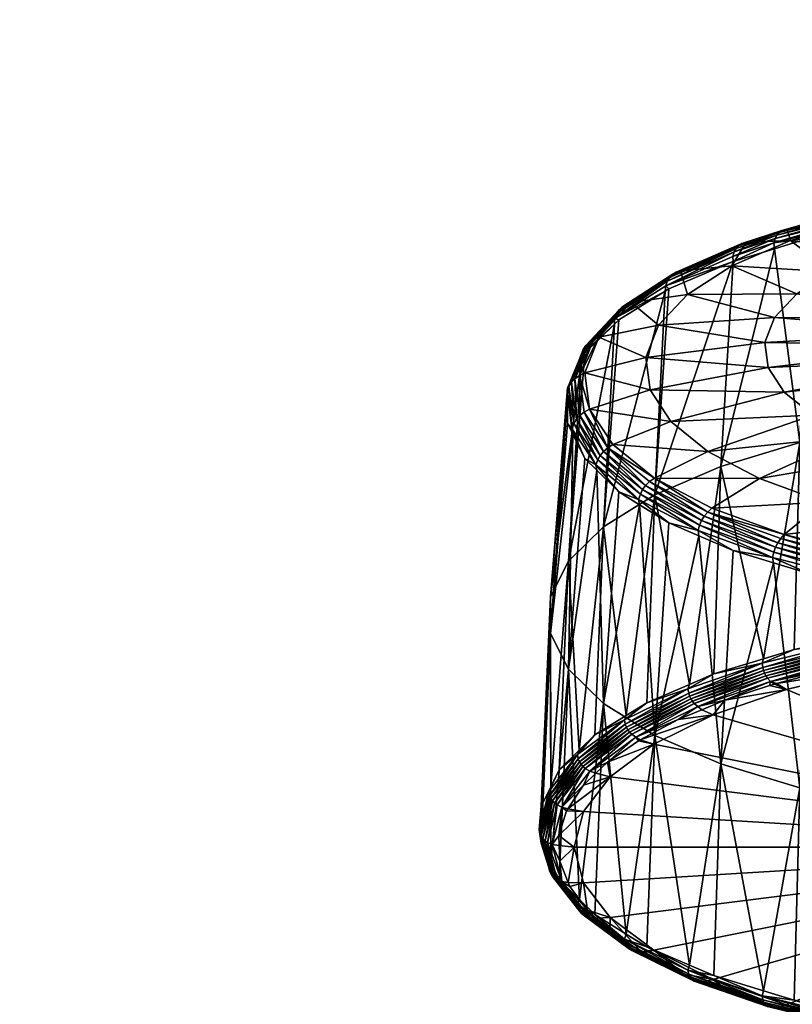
# Model space of a CAD drawing. Extents: x -0.145 to 0.145, y -0.533 to 0.013.
# Tile 94 of 256: x -0.096 to -0.053, y -0.167 to -0.112. Entities that reach past the tile are written whole.
import ezdxf

# ---------------------------------------------------------------- set-up
doc = ezdxf.new("R2010")
doc.units = 0
doc.layers.add('mesh', color=7, linetype='CONTINUOUS')

msp = doc.modelspace()

# ---------------------------------------------------------------- meshes
at = {"layer": 'mesh'}
mesh = msp.add_polyface(dxfattribs=at)
corners = [(-0.049635, -0.111005, 0.560016), (-0.049433, -0.110166, 0.560443), (-0.050974, -0.113923, 0.572877), (-0.05026, -0.114031, 0.558633), (-0.05021, -0.113393, 0.558802), (-0.051103, -0.118775, 0.572877), (-0.050414, -0.116028, 0.558106), (-0.050455, -0.116558, 0.557966), (-0.049679, -0.111143, 0.585831), (-0.050159, -0.11308, 0.586836), (-0.04962, -0.109263, 0.572877), (-0.049448, -0.110209, 0.585345), (-0.050248, -0.114033, 0.58711), (-0.050322, -0.118904, 0.587985), (-0.049765, -0.121858, 0.587718), (0.0001, -0.106351, 0.027102), (-0.095947, -0.105276, 0.027372), (-0.095947, -0.105827, 0.028642), (0.0001, -0.10785, 0.035616), (-0.095948, -0.106752, 0.035332), (-0.095948, -0.106668, 0.037082), (0.0001, -0.106132, 0.044733), (-0.095949, -0.105311, 0.043956), (-0.095949, -0.105139, 0.044575), (-0.095949, -0.105716, 0.042501), (0.0001, -0.107414, 0.040263), (-0.095948, -0.106552, 0.039497), (-0.050313, -0.118705, 0.55761), (-0.050294, -0.118712, 0.55784), (-0.050416, -0.115984, 0.557895), (-0.050251, -0.118695, 0.557444), (-0.050169, -0.113339, 0.558639), (-0.050225, -0.119639, 0.557786), (-0.050351, -0.115954, 0.557728), (-0.050292, -0.118899, 0.588152), (-0.050451, -0.116188, 0.587729), (-0.05042, -0.116158, 0.587897), (-0.050195, -0.113505, 0.587182), (-0.05023, -0.118891, 0.588318), (-0.050356, -0.11613, 0.588064), (-0.050259, -0.116104, 0.588222), (-0.050124, -0.113457, 0.587345), (-0.050254, -0.115927, 0.557571), (-0.05005, -0.113268, 0.558397), (-0.095947, -0.106362, 0.03156), (-0.095948, -0.106814, 0.034027)]
mesh.append_faces([[corners[k] for k in face] for face in [(0, 1, 2, 2), (2, 3, 4, 4), (5, 3, 2, 2), (5, 6, 3, 3), (7, 6, 5, 5), (2, 8, 9, 9), (10, 11, 2, 2), (9, 12, 2, 2), (13, 14, 5, 5), (15, 16, 17, 17), (18, 19, 20, 20), (21, 22, 23, 23), (21, 24, 22, 22), (25, 26, 24, 24), (27, 7, 28, 28), (29, 7, 27, 27), (29, 6, 7, 7), (3, 6, 29, 29), (29, 27, 30, 30), (31, 3, 29, 29), (28, 32, 27, 27), (33, 29, 30, 30), (31, 29, 33, 33), (34, 35, 36, 36), (12, 36, 35, 35), (12, 37, 36, 36), (34, 13, 35, 35), (34, 36, 38, 38), (38, 39, 40, 40), (36, 39, 38, 38), (36, 41, 39, 39), (37, 41, 36, 36), (42, 33, 30, 30), (43, 31, 33, 33), (5, 28, 7, 7), (5, 32, 28, 28), (5, 35, 13, 13), (2, 35, 5, 5), (2, 12, 35, 35), (44, 15, 17, 17), (45, 18, 44, 44)]])
mesh = msp.add_polyface(dxfattribs=at)
corners = [(-0.050225, -0.119639, 0.557786), (-0.049818, -0.121391, 0.558028), (-0.049841, -0.12143, 0.557791), (-0.050313, -0.118705, 0.55761), (-0.0498, -0.121599, 0.587933), (-0.049765, -0.121858, 0.587718), (-0.050322, -0.118904, 0.587985), (-0.051103, -0.118775, 0.572877), (-0.049493, -0.122786, 0.558222), (-0.049999, -0.123502, 0.572877), (-0.052101, -0.124512, 0.747221), (-0.052662, -0.135852, 0.74223), (-0.049231, -0.123901, 0.745563), (-0.05365, -0.124089, 0.749718), (-0.053367, -0.124058, 0.750076), (-0.055876, -0.124824, 0.75171), (-0.051257, -0.12342, 0.748346), (-0.048911, -0.122905, 0.746508), (-0.048691, -0.122889, 0.746908), (-0.049262, -0.123577, 0.74563), (-0.054101, -0.124786, 0.748907), (-0.054059, -0.125109, 0.748838), (-0.056362, -0.12581, 0.750739), (-0.053814, -0.124202, 0.749474), (-0.049039, -0.123009, 0.74624), (-0.049135, -0.123151, 0.746015), (-0.054032, -0.124541, 0.749082), (-0.049208, -0.123336, 0.745815), (-0.053938, -0.124351, 0.749268), (-0.056298, -0.125289, 0.751109), (-0.056194, -0.125095, 0.751287), (-0.056374, -0.125536, 0.750941), (-0.053183, -0.124644, 0.754469), (-0.050912, -0.126382, 0.762046), (-0.056428, -0.126052, 0.758286), (-0.048406, -0.125294, 0.759097), (-0.049264, -0.123459, 0.751256), (-0.055634, -0.124744, 0.751934), (-0.052817, -0.127607, 0.765366), (-0.054059, -0.12893, 0.768953), (-0.058894, -0.127638, 0.762586), (-0.050251, -0.118695, 0.557444), (-0.049777, -0.121439, 0.557627), (-0.049682, -0.121439, 0.557472), (-0.049734, -0.121608, 0.588099), (-0.050292, -0.118899, 0.588152), (-0.05023, -0.118891, 0.588318), (-0.050099, -0.118675, 0.557213)]
mesh.append_faces([[corners[k] for k in face] for face in [(0, 1, 2, 2), (3, 0, 2, 2), (4, 5, 6, 6), (7, 1, 0, 0), (8, 1, 7, 7), (7, 9, 8, 8), (7, 5, 9, 9), (10, 11, 12, 12), (13, 14, 15, 15), (13, 16, 14, 14), (17, 16, 13, 13), (17, 18, 16, 16), (19, 20, 10, 10), (10, 12, 19, 19), (20, 21, 10, 10), (20, 22, 21, 21), (23, 17, 13, 13), (24, 17, 23, 23), (25, 26, 27, 27), (28, 26, 25, 25), (28, 29, 26, 26), (24, 28, 25, 25), (23, 28, 24, 24), (23, 30, 28, 28), (27, 20, 19, 19), (26, 20, 27, 27), (26, 31, 20, 20), (32, 33, 34, 34), (32, 35, 33, 33), (36, 35, 32, 32), (36, 14, 16, 16), (32, 14, 36, 36), (32, 37, 14, 14), (34, 37, 32, 32), (38, 34, 33, 33), (39, 40, 38, 38), (41, 2, 42, 42), (41, 42, 43, 43), (44, 4, 45, 45), (45, 46, 44, 44), (47, 41, 43, 43)]])
mesh = msp.add_polyface(dxfattribs=at)
corners = [(-0.04624, -0.128585, 0.560276), (-0.047473, -0.126432, 0.558846), (-0.047607, -0.126448, 0.55896), (-0.046114, -0.128572, 0.560166), (-0.04733, -0.1264, 0.558752), (-0.045981, -0.128542, 0.560071), (-0.045844, -0.128498, 0.559994), (-0.046636, -0.126843, 0.55904), (-0.047182, -0.126355, 0.558681), (-0.046266, -0.128695, 0.585276), (-0.047747, -0.126573, 0.586436), (-0.047643, -0.12659, 0.586582), (-0.047733, -0.127794, 0.572877), (-0.046173, -0.129046, 0.561222), (-0.04657, -0.128425, 0.560849), (-0.047206, -0.127429, 0.560251), (-0.04652, -0.128594, 0.584879), (-0.046085, -0.129155, 0.584464), (-0.047207, -0.127434, 0.585502), (-0.044203, -0.131086, 0.582439), (-0.045009, -0.135243, 0.737841), (-0.045105, -0.134543, 0.738189), (-0.047692, -0.134793, 0.739359), (-0.045102, -0.134386, 0.738258), (-0.049231, -0.123901, 0.745563), (-0.052662, -0.135852, 0.74223), (-0.04406, -0.129741, 0.773403), (-0.043965, -0.130477, 0.775398), (-0.054598, -0.130308, 0.77269), (-0.043774, -0.129011, 0.771425), (-0.054059, -0.12893, 0.768953), (-0.052817, -0.127607, 0.765366), (-0.050912, -0.126382, 0.762046), (-0.043117, -0.128311, 0.769526), (-0.043491, -0.131195, 0.777345), (-0.042655, -0.131873, 0.779181), (-0.053524, -0.133054, 0.780133), (-0.051944, -0.134333, 0.783601), (-0.041482, -0.132487, 0.780847), (-0.04973, -0.135494, 0.786748), (-0.054418, -0.131698, 0.776457), (-0.046575, -0.128504, 0.560731), (-0.047905, -0.1264, 0.55938), (-0.0465, -0.128546, 0.560596), (-0.046407, -0.128574, 0.560462), (-0.047826, -0.126431, 0.559232), (-0.047726, -0.126448, 0.55909), (-0.046027, -0.128686, 0.585506), (-0.047381, -0.126574, 0.586835), (-0.047233, -0.126541, 0.586933), (-0.04752, -0.126591, 0.586717), (-0.04615, -0.128696, 0.585395), (-0.04708, -0.126494, 0.587007), (-0.045847, -0.128645, 0.585633), (-0.046633, -0.126854, 0.586744), (-0.046401, -0.128667, 0.585099), (-0.047829, -0.12654, 0.586283)]
mesh.append_faces([[corners[k] for k in face] for face in [(0, 1, 2, 2), (3, 1, 0, 0), (3, 4, 1, 1), (5, 4, 3, 3), (6, 7, 8, 8), (9, 10, 11, 11), (12, 13, 14, 14), (14, 15, 12, 12), (12, 16, 17, 17), (12, 18, 16, 16), (17, 19, 12, 12), (20, 21, 22, 22), (21, 23, 22, 22), (24, 25, 22, 22), (26, 27, 28, 28), (29, 26, 30, 30), (31, 32, 33, 33), (30, 31, 29, 29), (34, 35, 36, 36), (37, 38, 39, 39), (35, 38, 37, 37), (27, 34, 40, 40), (41, 15, 14, 14), (41, 42, 15, 15), (41, 43, 42, 42), (44, 45, 43, 43), (44, 46, 45, 45), (44, 2, 46, 46), (0, 2, 44, 44), (47, 48, 49, 49), (47, 50, 48, 48), (51, 50, 47, 47), (52, 53, 49, 49), (54, 53, 52, 52), (51, 11, 50, 50), (9, 11, 51, 51), (55, 10, 9, 9), (55, 56, 10, 10), (55, 18, 56, 56), (16, 18, 55, 55), (55, 17, 16, 16)]])
mesh = msp.add_polyface(dxfattribs=at)
corners = [(-0.057043, -0.137186, 0.745847), (-0.054059, -0.125109, 0.748838), (-0.056362, -0.12581, 0.750739), (-0.053367, -0.124058, 0.750076), (-0.055634, -0.124744, 0.751934), (-0.055876, -0.124824, 0.75171), (-0.056374, -0.125536, 0.750941), (-0.054101, -0.124786, 0.748907), (-0.060103, -0.127159, 0.75534), (-0.059928, -0.127339, 0.754883), (-0.060124, -0.12746, 0.755212), (-0.062935, -0.128984, 0.760286), (-0.062696, -0.129054, 0.759532), (-0.062533, -0.128345, 0.760704), (-0.059528, -0.126414, 0.756019), (-0.062302, -0.1282, 0.760862), (-0.059738, -0.126545, 0.755823), (-0.056058, -0.124943, 0.751481), (-0.05365, -0.124089, 0.749718), (-0.053814, -0.124202, 0.749474), (-0.056194, -0.125095, 0.751287), (-0.056298, -0.125289, 0.751109), (-0.053938, -0.124351, 0.749268), (-0.060015, -0.126906, 0.755495), (-0.059895, -0.126706, 0.755654), (-0.062838, -0.128725, 0.760425), (-0.062705, -0.128517, 0.760562), (-0.064538, -0.130479, 0.76588), (-0.054032, -0.124541, 0.749082), (-0.058894, -0.127638, 0.762586), (-0.056428, -0.126052, 0.758286), (-0.052817, -0.127607, 0.765366), (-0.060502, -0.129351, 0.76723), (-0.054059, -0.12893, 0.768953), (-0.062013, -0.128088, 0.761), (-0.059276, -0.126327, 0.756228), (-0.063814, -0.130016, 0.766226)]
mesh.append_faces([[corners[k] for k in face] for face in [(0, 1, 2, 2), (3, 4, 5, 5), (6, 2, 7, 7), (6, 8, 2, 2), (8, 9, 2, 2), (8, 10, 9, 9), (11, 10, 8, 8), (11, 12, 10, 10), (13, 14, 15, 15), (16, 14, 13, 13), (16, 5, 14, 14), (17, 5, 16, 16), (17, 18, 5, 5), (19, 18, 17, 17), (20, 21, 22, 22), (20, 23, 21, 21), (24, 23, 20, 20), (24, 25, 23, 23), (26, 25, 24, 24), (17, 20, 19, 19), (17, 24, 20, 20), (16, 24, 17, 17), (16, 26, 24, 24), (13, 26, 16, 16), (13, 27, 26, 26), (21, 6, 28, 28), (21, 8, 6, 6), (23, 8, 21, 21), (23, 11, 8, 8), (25, 11, 23, 23), (29, 30, 31, 31), (32, 29, 33, 33), (32, 34, 29, 29), (14, 35, 15, 15), (5, 35, 14, 14), (5, 4, 35, 35), (15, 34, 36, 36), (35, 34, 15, 15), (30, 35, 4, 4), (29, 35, 30, 30), (34, 35, 29, 29)]])
mesh = msp.add_polyface(dxfattribs=at)
corners = [(-0.063555, -0.140521, 0.754888), (-0.062696, -0.129054, 0.759532), (-0.062936, -0.129289, 0.760169), (-0.060124, -0.12746, 0.755212), (-0.060709, -0.138758, 0.750107), (-0.059928, -0.127339, 0.754883), (-0.056362, -0.12581, 0.750739), (-0.057043, -0.137186, 0.745847), (-0.052662, -0.135852, 0.74223), (-0.054059, -0.125109, 0.748838), (-0.052101, -0.124512, 0.747221), (-0.062935, -0.128984, 0.760286), (-0.064781, -0.13096, 0.765644), (-0.064587, -0.130906, 0.764553), (-0.063554, -0.136352, 0.782408), (-0.064622, -0.13417, 0.777044), (-0.063316, -0.136146, 0.782401), (-0.064355, -0.130296, 0.765992), (-0.062302, -0.1282, 0.760862), (-0.06411, -0.130136, 0.76611), (-0.062533, -0.128345, 0.760704), (-0.062705, -0.128517, 0.760562), (-0.064679, -0.130696, 0.765767), (-0.062838, -0.128725, 0.760425), (-0.064538, -0.130479, 0.76588), (-0.054059, -0.12893, 0.768953), (-0.054598, -0.130308, 0.77269), (-0.060502, -0.129351, 0.76723), (-0.04406, -0.129741, 0.773403), (-0.042655, -0.131873, 0.779181), (-0.051944, -0.134333, 0.783601), (-0.053524, -0.133054, 0.780133), (-0.059809, -0.134692, 0.781706), (-0.057764, -0.136348, 0.786196), (-0.060968, -0.132936, 0.776946), (-0.061201, -0.131136, 0.772068), (-0.064589, -0.131994, 0.771589), (-0.054418, -0.131698, 0.776457), (-0.043491, -0.131195, 0.777345), (-0.063035, -0.135965, 0.782354), (-0.04973, -0.135494, 0.786748), (-0.043965, -0.130477, 0.775398), (-0.063814, -0.130016, 0.766226), (-0.064323, -0.134012, 0.777059), (-0.062013, -0.128088, 0.761)]
mesh.append_faces([[corners[k] for k in face] for face in [(0, 1, 2, 2), (0, 3, 1, 1), (4, 5, 3, 3), (4, 6, 5, 5), (7, 6, 4, 4), (8, 9, 7, 7), (10, 9, 8, 8), (11, 2, 1, 1), (12, 2, 11, 11), (12, 13, 2, 2), (14, 15, 16, 16), (17, 18, 19, 19), (20, 18, 17, 17), (21, 22, 23, 23), (24, 22, 21, 21), (17, 24, 20, 20), (23, 12, 11, 11), (22, 12, 23, 23), (25, 26, 27, 27), (25, 28, 26, 26), (29, 30, 31, 31), (32, 30, 33, 33), (32, 31, 30, 30), (34, 31, 32, 32), (35, 34, 36, 36), (37, 34, 35, 35), (37, 31, 34, 34), (38, 31, 37, 37), (33, 39, 32, 32), (30, 40, 33, 33), (26, 35, 27, 27), (26, 37, 35, 35), (41, 37, 26, 26), (18, 42, 19, 19), (43, 39, 16, 16), (42, 44, 27, 27), (35, 36, 42, 42), (34, 43, 36, 36), (32, 43, 34, 34), (32, 39, 43, 43), (27, 35, 42, 42)]])
mesh = msp.add_polyface(dxfattribs=at)
corners = [(-0.063555, -0.150332, 0.781482), (-0.062696, -0.138595, 0.785397), (-0.06155, -0.139306, 0.787322), (-0.06392, -0.137396, 0.782147), (-0.065262, -0.135382, 0.776686), (-0.066486, -0.146436, 0.770923), (-0.065546, -0.134807, 0.775127), (-0.064587, -0.136743, 0.780376), (-0.0655, -0.148427, 0.776319), (-0.0655, -0.142426, 0.76005), (-0.064766, -0.131267, 0.765531), (-0.066486, -0.144416, 0.765447), (-0.063555, -0.140521, 0.754888), (-0.062936, -0.129289, 0.760169), (-0.060709, -0.138758, 0.750107), (-0.060124, -0.12746, 0.755212), (-0.065546, -0.133317, 0.771088), (-0.058786, -0.14927, 0.742802), (-0.057043, -0.137186, 0.745847), (-0.06397, -0.137096, 0.782278), (-0.061602, -0.139009, 0.787463), (-0.059928, -0.140311, 0.790047), (-0.058302, -0.140735, 0.792142), (-0.058254, -0.141028, 0.791992), (-0.056362, -0.141839, 0.79419), (-0.057961, -0.139943, 0.792143), (-0.060996, -0.13802, 0.78748), (-0.057765, -0.13971, 0.792062), (-0.061217, -0.138239, 0.787526), (-0.063316, -0.136146, 0.782401), (-0.063554, -0.136352, 0.782408), (-0.063733, -0.136569, 0.78239), (-0.061509, -0.138719, 0.787517), (-0.06387, -0.136812, 0.782348), (-0.061382, -0.138468, 0.787537), (-0.05822, -0.14044, 0.792181), (-0.058108, -0.140181, 0.792181), (-0.060729, -0.137826, 0.787398), (-0.063035, -0.135965, 0.782354), (-0.057548, -0.139494, 0.791919), (-0.057764, -0.136348, 0.786196), (-0.054897, -0.137851, 0.790271)]
mesh.append_faces([[corners[k] for k in face] for face in [(0, 1, 2, 2), (0, 3, 1, 1), (4, 5, 6, 6), (7, 8, 4, 4), (9, 10, 11, 11), (12, 13, 9, 9), (14, 15, 12, 12), (16, 5, 11, 11), (16, 6, 5, 5), (17, 18, 14, 14), (19, 20, 1, 1), (19, 3, 7, 7), (1, 3, 19, 19), (20, 2, 1, 1), (20, 21, 2, 2), (22, 21, 20, 20), (22, 23, 21, 21), (24, 23, 22, 22), (25, 26, 27, 27), (28, 26, 25, 25), (28, 29, 26, 26), (30, 29, 28, 28), (31, 32, 33, 33), (34, 32, 31, 31), (34, 35, 32, 32), (36, 35, 34, 34), (30, 34, 31, 31), (28, 34, 30, 30), (28, 36, 34, 34), (25, 36, 28, 28), (33, 20, 19, 19), (32, 20, 33, 33), (32, 22, 20, 20), (35, 22, 32, 32), (26, 37, 27, 27), (29, 37, 26, 26), (29, 38, 37, 37), (37, 39, 27, 27), (40, 37, 38, 38), (40, 41, 37, 37), (41, 39, 37, 37)]])
mesh = msp.add_polyface(dxfattribs=at)
corners = [(-0.066486, -0.144416, 0.765447), (-0.065546, -0.132842, 0.769802), (-0.065546, -0.133317, 0.771088), (-0.064766, -0.131267, 0.765531), (-0.0655, -0.142426, 0.76005), (-0.064587, -0.130906, 0.764553), (-0.062936, -0.129289, 0.760169), (-0.065578, -0.133011, 0.771203), (-0.065303, -0.135079, 0.776808), (-0.065546, -0.134807, 0.775127), (-0.064781, -0.13096, 0.765644), (-0.065262, -0.135382, 0.776686), (-0.064587, -0.136743, 0.780376), (-0.06397, -0.137096, 0.782278), (-0.06487, -0.13436, 0.77701), (-0.064622, -0.13417, 0.777044), (-0.063554, -0.136352, 0.782408), (-0.064891, -0.132145, 0.771555), (-0.065142, -0.13232, 0.771478), (-0.06411, -0.130136, 0.76611), (-0.064355, -0.130296, 0.765992), (-0.064538, -0.130479, 0.76588), (-0.065473, -0.13274, 0.771308), (-0.064679, -0.130696, 0.765767), (-0.065329, -0.132514, 0.771398), (-0.065199, -0.134801, 0.776895), (-0.065057, -0.134566, 0.776961), (-0.06387, -0.136812, 0.782348), (-0.063733, -0.136569, 0.78239), (-0.063814, -0.130016, 0.766226), (-0.064323, -0.134012, 0.777059), (-0.063316, -0.136146, 0.782401), (-0.064589, -0.131994, 0.771589)]
mesh.append_faces([[corners[k] for k in face] for face in [(0, 1, 2, 2), (0, 3, 1, 1), (4, 5, 3, 3), (4, 6, 5, 5), (7, 8, 9, 9), (10, 3, 5, 5), (10, 1, 3, 3), (7, 1, 10, 10), (7, 2, 1, 1), (9, 2, 7, 7), (8, 11, 9, 9), (8, 12, 11, 11), (13, 12, 8, 8), (14, 15, 16, 16), (14, 17, 15, 15), (18, 17, 14, 14), (18, 19, 17, 17), (20, 19, 18, 18), (21, 22, 23, 23), (24, 22, 21, 21), (24, 25, 22, 22), (26, 25, 24, 24), (26, 27, 25, 25), (28, 27, 26, 26), (20, 24, 21, 21), (18, 24, 20, 20), (18, 26, 24, 24), (14, 26, 18, 18), (14, 28, 26, 26), (16, 28, 14, 14), (23, 7, 10, 10), (22, 7, 23, 23), (22, 8, 7, 7), (25, 8, 22, 22), (25, 13, 8, 8), (27, 13, 25, 25), (19, 29, 17, 17), (15, 30, 31, 31), (17, 30, 15, 15), (17, 32, 30, 30), (29, 32, 17, 17)]])
mesh = msp.add_polyface(dxfattribs=at)
corners = [(-0.05468, -0.14785, 0.738953), (-0.052662, -0.135852, 0.74223), (-0.057043, -0.137186, 0.745847), (-0.049704, -0.146633, 0.735655), (-0.052975, -0.14733, 0.737544), (-0.047692, -0.134793, 0.739359), (-0.047929, -0.146255, 0.73463), (-0.058302, -0.140735, 0.792142), (-0.05417, -0.142229, 0.796192), (-0.056362, -0.141839, 0.79419), (-0.054128, -0.14252, 0.796035), (-0.052101, -0.143137, 0.797708), (-0.049331, -0.143445, 0.799487), (-0.049299, -0.143734, 0.799327), (-0.047268, -0.144167, 0.800501), (-0.049107, -0.142617, 0.799393), (-0.053718, -0.141173, 0.796029), (-0.048978, -0.142364, 0.799256), (-0.053883, -0.141417, 0.796141), (-0.057765, -0.13971, 0.792062), (-0.057961, -0.139943, 0.792143), (-0.058108, -0.140181, 0.792181), (-0.054101, -0.141929, 0.796219), (-0.05822, -0.14044, 0.792181), (-0.054006, -0.141664, 0.796201), (-0.049277, -0.143141, 0.799503), (-0.049203, -0.14287, 0.799471), (-0.043889, -0.144039, 0.801937), (-0.043926, -0.144346, 0.801929), (-0.04973, -0.135494, 0.786748), (-0.046952, -0.1365, 0.789474), (-0.054897, -0.137851, 0.790271), (-0.057764, -0.136348, 0.786196), (-0.0437, -0.137318, 0.79169), (-0.04709, -0.140212, 0.79667), (-0.0513, -0.139153, 0.7938), (-0.057548, -0.139494, 0.791919), (-0.053519, -0.140951, 0.795869), (-0.048829, -0.14213, 0.799065)]
mesh.append_faces([[corners[k] for k in face] for face in [(0, 1, 2, 2), (3, 1, 4, 4), (3, 5, 1, 1), (6, 5, 3, 3), (7, 8, 9, 9), (8, 10, 9, 9), (8, 11, 10, 10), (12, 11, 8, 8), (12, 13, 11, 11), (12, 14, 13, 13), (15, 16, 17, 17), (18, 16, 15, 15), (18, 19, 16, 16), (20, 19, 18, 18), (21, 22, 23, 23), (24, 22, 21, 21), (24, 25, 22, 22), (26, 25, 24, 24), (26, 27, 25, 25), (20, 24, 21, 21), (18, 24, 20, 20), (18, 26, 24, 24), (15, 26, 18, 18), (23, 8, 7, 7), (22, 8, 23, 23), (22, 12, 8, 8), (25, 12, 22, 22), (25, 28, 12, 12), (29, 30, 31, 31), (32, 29, 31, 31), (33, 34, 35, 35), (31, 35, 36, 36), (30, 35, 31, 31), (30, 33, 35, 35), (16, 37, 17, 17), (19, 37, 16, 16), (19, 36, 37, 37), (37, 38, 17, 17), (35, 37, 36, 36), (35, 34, 37, 37), (34, 38, 37, 37)]])
mesh = msp.add_polyface(dxfattribs=at)
corners = [(-0.058254, -0.141028, 0.791992), (-0.060709, -0.152095, 0.786262), (-0.059928, -0.140311, 0.790047), (-0.057043, -0.153667, 0.790522), (-0.056362, -0.141839, 0.79419), (-0.065262, -0.135382, 0.776686), (-0.0655, -0.148427, 0.776319), (-0.066486, -0.146436, 0.770923), (-0.064587, -0.136743, 0.780376), (-0.06392, -0.137396, 0.782147), (-0.06155, -0.139306, 0.787322), (-0.063555, -0.150332, 0.781482), (-0.066476, -0.159154, 0.769597), (-0.066486, -0.144416, 0.765447), (-0.06701, -0.157051, 0.763896), (-0.066477, -0.15495, 0.758199), (-0.0655, -0.142426, 0.76005), (-0.064895, -0.152914, 0.75268), (-0.066009, -0.154005, 0.755638), (-0.063555, -0.140521, 0.754888), (-0.064035, -0.152071, 0.750396), (-0.062297, -0.150994, 0.747477), (-0.060709, -0.138758, 0.750107), (-0.061145, -0.150281, 0.745543), (-0.058786, -0.14927, 0.742802), (-0.057423, -0.148685, 0.741217), (-0.057043, -0.137186, 0.745847), (-0.06239, -0.151237, 0.747332), (-0.058867, -0.149508, 0.742645), (-0.058311, -0.150496, 0.742781), (-0.058513, -0.150327, 0.742661), (-0.06176, -0.152189, 0.747371), (-0.058826, -0.149748, 0.742593), (-0.062285, -0.151637, 0.747249), (-0.058774, -0.149914, 0.742578), (-0.062343, -0.151475, 0.747273), (-0.058705, -0.150065, 0.742585), (-0.062108, -0.151916, 0.747256), (-0.058618, -0.150203, 0.742612), (-0.062207, -0.151784, 0.747244), (-0.054672, -0.148494, 0.738729), (-0.06199, -0.152034, 0.747286), (-0.05454, -0.148792, 0.738786), (-0.05475, -0.148083, 0.738782), (-0.057459, -0.150958, 0.743554), (-0.056813, -0.150145, 0.741641), (-0.058101, -0.150677, 0.743083), (-0.059402, -0.151215, 0.744539)]
mesh.append_faces([[corners[k] for k in face] for face in [(0, 1, 2, 2), (0, 3, 1, 1), (4, 3, 0, 0), (5, 6, 7, 7), (8, 9, 6, 6), (10, 1, 11, 11), (10, 2, 1, 1), (11, 6, 9, 9), (6, 12, 7, 7), (13, 7, 14, 14), (15, 16, 13, 13), (17, 16, 18, 18), (17, 19, 16, 16), (20, 19, 17, 17), (21, 19, 20, 20), (21, 22, 19, 19), (23, 22, 21, 21), (24, 22, 23, 23), (25, 26, 24, 24), (27, 23, 21, 21), (28, 23, 27, 27), (28, 24, 23, 23), (28, 25, 24, 24), (29, 30, 31, 31), (32, 33, 34, 34), (35, 33, 32, 32), (36, 37, 38, 38), (39, 37, 36, 36), (39, 34, 33, 33), (36, 34, 39, 39), (36, 40, 34, 34), (41, 38, 37, 37), (30, 38, 41, 41), (30, 42, 38, 38), (35, 28, 27, 27), (32, 28, 35, 35), (32, 43, 28, 28), (44, 45, 46, 46), (46, 47, 44, 44), (46, 29, 47, 47), (29, 46, 45, 45)]])
mesh = msp.add_polyface(dxfattribs=at)
corners = [(-0.053395, -0.149552, 0.739741), (-0.053957, -0.149226, 0.739149), (-0.054059, -0.149253, 0.739223), (-0.048687, -0.148411, 0.736648), (-0.056813, -0.150145, 0.741641), (-0.057459, -0.150958, 0.743554), (-0.054346, -0.149329, 0.739429), (-0.052662, -0.155001, 0.79414), (-0.054128, -0.14252, 0.796035), (-0.052101, -0.143137, 0.797708), (-0.056362, -0.141839, 0.79419), (-0.057043, -0.153667, 0.790522), (-0.05468, -0.166253, 0.78884), (-0.05468, -0.14785, 0.738953), (-0.057043, -0.137186, 0.745847), (-0.057423, -0.148685, 0.741217), (-0.052975, -0.14733, 0.737544), (-0.052662, -0.135852, 0.74223), (-0.05428, -0.149101, 0.738999), (-0.05475, -0.148083, 0.738782), (-0.058867, -0.149508, 0.742645), (-0.049757, -0.146865, 0.735479), (-0.058311, -0.150496, 0.742781), (-0.054451, -0.148922, 0.73885), (-0.058513, -0.150327, 0.742661), (-0.049524, -0.147719, 0.73559), (-0.054715, -0.148326, 0.738737), (-0.054672, -0.148494, 0.738729), (-0.04973, -0.147109, 0.735438), (-0.058774, -0.149914, 0.742578), (-0.058826, -0.149748, 0.742593), (-0.054613, -0.148649, 0.738746), (-0.05454, -0.148792, 0.738786), (-0.04965, -0.147438, 0.735462), (-0.058618, -0.150203, 0.742612), (-0.058705, -0.150065, 0.742585), (-0.049696, -0.147279, 0.735437), (-0.051183, -0.148491, 0.737157), (-0.049391, -0.147907, 0.735765), (-0.049593, -0.147584, 0.735513), (-0.032201, -0.158293, 0.763438), (-0.063185, -0.15439, 0.752858), (-0.064672, -0.156312, 0.758067), (-0.060756, -0.152588, 0.747971)]
mesh.append_faces([[corners[k] for k in face] for face in [(0, 1, 2, 2), (3, 1, 0, 0), (0, 4, 5, 5), (0, 6, 4, 4), (2, 6, 0, 0), (7, 8, 9, 9), (10, 8, 11, 11), (7, 11, 8, 8), (7, 12, 11, 11), (13, 14, 15, 15), (16, 17, 13, 13), (18, 2, 1, 1), (19, 15, 20, 20), (19, 13, 15, 15), (19, 16, 13, 13), (21, 16, 19, 19), (22, 23, 24, 24), (18, 23, 22, 22), (18, 25, 23, 23), (26, 27, 28, 28), (26, 29, 27, 27), (30, 29, 26, 26), (31, 32, 33, 33), (31, 34, 32, 32), (35, 34, 31, 31), (31, 27, 35, 35), (31, 36, 27, 27), (33, 36, 31, 31), (18, 6, 2, 2), (18, 4, 6, 6), (22, 4, 18, 18), (37, 18, 1, 1), (37, 38, 18, 18), (23, 32, 24, 24), (23, 39, 32, 32), (25, 39, 23, 23), (26, 19, 30, 30), (26, 21, 19, 19), (28, 21, 26, 26), (40, 41, 42, 42), (40, 43, 41, 41)]])
mesh = msp.add_polyface(dxfattribs=at)
corners = [(-0.064672, -0.156312, 0.758067), (-0.065608, -0.156269, 0.75824), (-0.066035, -0.157654, 0.761995), (-0.066486, -0.146436, 0.770923), (-0.06701, -0.158077, 0.766676), (-0.06701, -0.157051, 0.763896), (-0.066476, -0.159154, 0.769597), (-0.0655, -0.148427, 0.776319), (-0.066009, -0.160098, 0.772155), (-0.064891, -0.161193, 0.775124), (-0.066486, -0.144416, 0.765447), (-0.06701, -0.156026, 0.761117), (-0.066477, -0.15495, 0.758199), (-0.066009, -0.154005, 0.755638), (-0.0655, -0.142426, 0.76005), (-0.06613, -0.155948, 0.757897), (-0.066661, -0.158028, 0.763536), (-0.066396, -0.158137, 0.763496), (-0.067124, -0.157312, 0.7638), (-0.066586, -0.155204, 0.758085), (-0.065, -0.153162, 0.752549), (-0.064895, -0.152914, 0.75268), (-0.065869, -0.156073, 0.7579), (-0.064565, -0.153933, 0.752434), (-0.06495, -0.153396, 0.752482), (-0.066467, -0.15559, 0.757965), (-0.064886, -0.153555, 0.752449), (-0.066533, -0.155435, 0.75801), (-0.067003, -0.157691, 0.763661), (-0.06707, -0.15754, 0.763716), (-0.066378, -0.155727, 0.757932), (-0.066266, -0.155846, 0.757909), (-0.064801, -0.153697, 0.752429), (-0.066798, -0.157935, 0.763571), (-0.066912, -0.157822, 0.763612), (-0.064694, -0.153823, 0.752425), (-0.065539, -0.156165, 0.757959), (-0.064668, -0.15486, 0.754423)]
mesh.append_faces([[corners[k] for k in face] for face in [(0, 1, 2, 2), (3, 4, 5, 5), (3, 6, 4, 4), (7, 8, 6, 6), (9, 8, 7, 7), (10, 5, 11, 11), (12, 10, 11, 11), (13, 14, 12, 12), (15, 16, 17, 17), (18, 5, 4, 4), (18, 11, 5, 5), (19, 11, 18, 18), (19, 12, 11, 11), (19, 13, 12, 12), (20, 13, 19, 19), (20, 21, 13, 13), (22, 15, 17, 17), (22, 23, 15, 15), (24, 25, 26, 26), (27, 25, 24, 24), (27, 28, 25, 25), (29, 28, 27, 27), (30, 31, 32, 32), (30, 33, 31, 31), (34, 33, 30, 30), (34, 25, 28, 28), (30, 25, 34, 34), (30, 26, 25, 25), (32, 26, 30, 30), (22, 2, 1, 1), (17, 2, 22, 22), (16, 31, 33, 33), (15, 31, 16, 16), (15, 35, 31, 31), (23, 35, 15, 15), (29, 19, 18, 18), (27, 19, 29, 29), (27, 20, 19, 19), (24, 20, 27, 27), (22, 1, 36, 36), (37, 22, 36, 36)]])
mesh = msp.add_polyface(dxfattribs=at)
corners = [(-0.043478, -0.14757, 0.73437), (-0.047941, -0.147819, 0.735336), (-0.048687, -0.148411, 0.736648), (-0.04468, -0.147301, 0.733931), (-0.051183, -0.148491, 0.737157), (-0.053957, -0.149226, 0.739149), (-0.043904, -0.144635, 0.801769), (-0.047692, -0.15606, 0.797011), (-0.047268, -0.144167, 0.800501), (-0.042277, -0.156813, 0.799052), (-0.052662, -0.155001, 0.79414), (-0.052101, -0.143137, 0.797708), (-0.049299, -0.143734, 0.799327), (-0.049757, -0.146865, 0.735479), (-0.049704, -0.146633, 0.735655), (-0.052975, -0.14733, 0.737544), (-0.047929, -0.146255, 0.73463), (-0.044205, -0.145962, 0.733033), (-0.044169, -0.145732, 0.733212), (-0.042431, -0.14549, 0.732557), (-0.049391, -0.147907, 0.735765), (-0.049524, -0.147719, 0.73559), (-0.05428, -0.149101, 0.738999), (-0.044046, -0.146829, 0.733176), (-0.043955, -0.147024, 0.733369), (-0.044186, -0.146208, 0.732995), (-0.049696, -0.147279, 0.735437), (-0.044163, -0.14638, 0.732999), (-0.04973, -0.147109, 0.735438), (-0.054672, -0.148494, 0.738729), (-0.044132, -0.146541, 0.733031), (-0.049593, -0.147584, 0.735513), (-0.044093, -0.14669, 0.73309), (-0.04965, -0.147438, 0.735462), (-0.05454, -0.148792, 0.738786), (-0.043926, -0.144346, 0.801929), (-0.032201, -0.158293, 0.763438), (-0.053395, -0.149552, 0.739741), (-0.057459, -0.150958, 0.743554), (-0.060756, -0.152588, 0.747971), (-0.064672, -0.156312, 0.758067), (-0.065173, -0.158293, 0.763438), (-0.049202, -0.148081, 0.736044), (-0.043831, -0.147204, 0.733667)]
mesh.append_faces([[corners[k] for k in face] for face in [(0, 1, 2, 2), (0, 3, 1, 1), (2, 4, 5, 5), (6, 7, 8, 8), (6, 9, 7, 7), (10, 11, 12, 12), (12, 7, 10, 10), (12, 8, 7, 7), (13, 14, 15, 15), (13, 16, 14, 14), (17, 16, 13, 13), (17, 18, 16, 16), (17, 19, 18, 18), (20, 21, 22, 22), (20, 23, 21, 21), (24, 23, 20, 20), (25, 26, 27, 27), (28, 26, 25, 25), (28, 29, 26, 26), (30, 31, 32, 32), (33, 31, 30, 30), (33, 34, 31, 31), (33, 27, 26, 26), (30, 27, 33, 33), (24, 1, 3, 3), (20, 1, 24, 24), (21, 32, 31, 31), (23, 32, 21, 21), (28, 17, 13, 13), (25, 17, 28, 28), (35, 6, 8, 8), (36, 37, 38, 38), (36, 2, 37, 37), (38, 39, 36, 36), (40, 41, 36, 36), (2, 1, 42, 42), (43, 3, 0, 0), (42, 4, 2, 2), (42, 20, 4, 4), (24, 3, 43, 43), (20, 42, 1, 1)]])
mesh = msp.add_polyface(dxfattribs=at)
corners = [(-0.060756, -0.152588, 0.747971), (-0.063332, -0.15358, 0.750952), (-0.063185, -0.15439, 0.752858), (-0.061619, -0.152389, 0.747725), (-0.064672, -0.156312, 0.758067), (-0.066035, -0.157654, 0.761995), (-0.065173, -0.158293, 0.763438), (-0.057043, -0.153667, 0.790522), (-0.058786, -0.164833, 0.784991), (-0.060709, -0.152095, 0.786262), (-0.063555, -0.150332, 0.781482), (-0.062295, -0.163109, 0.780319), (-0.064891, -0.161193, 0.775124), (-0.0655, -0.148427, 0.776319), (-0.064035, -0.162032, 0.777397), (-0.065, -0.153162, 0.752549), (-0.064035, -0.152071, 0.750396), (-0.064895, -0.152914, 0.75268), (-0.06239, -0.151237, 0.747332), (-0.062297, -0.150994, 0.747477), (-0.064316, -0.154073, 0.752479), (-0.064565, -0.153933, 0.752434), (-0.065869, -0.156073, 0.7579), (-0.06199, -0.152034, 0.747286), (-0.06176, -0.152189, 0.747371), (-0.058513, -0.150327, 0.742661), (-0.062343, -0.151475, 0.747273), (-0.064886, -0.153555, 0.752449), (-0.062285, -0.151637, 0.747249), (-0.06495, -0.153396, 0.752482), (-0.062207, -0.151784, 0.747244), (-0.064694, -0.153823, 0.752425), (-0.062108, -0.151916, 0.747256), (-0.064801, -0.153697, 0.752429), (-0.066266, -0.155846, 0.757909), (-0.064668, -0.15486, 0.754423), (-0.059402, -0.151215, 0.744539), (-0.058311, -0.150496, 0.742781), (-0.057459, -0.150958, 0.743554), (-0.061525, -0.15234, 0.74759), (-0.063975, -0.154196, 0.752623), (-0.065539, -0.156165, 0.757959), (-0.065608, -0.156269, 0.75824)]
mesh.append_faces([[corners[k] for k in face] for face in [(0, 1, 2, 2), (0, 3, 1, 1), (4, 5, 6, 6), (7, 8, 9, 9), (10, 9, 11, 11), (10, 12, 13, 13), (14, 12, 10, 10), (15, 16, 17, 17), (18, 16, 15, 15), (18, 19, 16, 16), (20, 21, 22, 22), (20, 23, 21, 21), (24, 23, 20, 20), (24, 25, 23, 23), (26, 27, 28, 28), (29, 27, 26, 26), (30, 31, 32, 32), (33, 31, 30, 30), (33, 34, 31, 31), (33, 28, 27, 27), (30, 28, 33, 33), (35, 20, 22, 22), (24, 1, 3, 3), (20, 1, 24, 24), (36, 37, 24, 24), (21, 32, 31, 31), (23, 32, 21, 21), (29, 18, 15, 15), (26, 18, 29, 29), (38, 39, 0, 0), (38, 36, 39, 39), (2, 1, 40, 40), (39, 3, 0, 0), (2, 41, 4, 4), (2, 35, 41, 41), (40, 35, 2, 2), (41, 42, 4, 4), (40, 20, 35, 35), (24, 3, 39, 39), (20, 40, 1, 1), (36, 24, 39, 39)]])
mesh = msp.add_polyface(dxfattribs=at)
corners = [(-0.066035, -0.157654, 0.761995), (-0.066013, -0.158199, 0.763472), (-0.065173, -0.158293, 0.763438), (-0.065977, -0.159072, 0.765839), (-0.064672, -0.160275, 0.76881), (-0.065426, -0.160475, 0.769642), (-0.064442, -0.16179, 0.773209), (-0.060709, -0.152095, 0.786262), (-0.061145, -0.163822, 0.78225), (-0.062295, -0.163109, 0.780319), (-0.063555, -0.150332, 0.781482), (-0.064035, -0.162032, 0.777397), (-0.066585, -0.159422, 0.769518), (-0.067124, -0.157312, 0.7638), (-0.06701, -0.158077, 0.766676), (-0.064995, -0.161467, 0.775062), (-0.066009, -0.160098, 0.772155), (-0.064891, -0.161193, 0.775124), (-0.066476, -0.159154, 0.769597), (-0.06613, -0.16011, 0.769179), (-0.065869, -0.160203, 0.769095), (-0.066661, -0.158028, 0.763536), (-0.064312, -0.162205, 0.774523), (-0.06707, -0.15754, 0.763716), (-0.066466, -0.159793, 0.769359), (-0.067003, -0.157691, 0.763661), (-0.066533, -0.159647, 0.769426), (-0.064882, -0.161831, 0.774884), (-0.064945, -0.161688, 0.774961), (-0.066912, -0.157822, 0.763612), (-0.066265, -0.160025, 0.769236), (-0.066798, -0.157935, 0.763571), (-0.066377, -0.159919, 0.769296), (-0.06469, -0.162051, 0.774727), (-0.064797, -0.161952, 0.774806), (-0.066396, -0.158137, 0.763496), (-0.064561, -0.162128, 0.774649), (-0.065517, -0.160243, 0.769015)]
mesh.append_faces([[corners[k] for k in face] for face in [(0, 1, 2, 2), (1, 3, 2, 2), (4, 5, 6, 6), (7, 8, 9, 9), (10, 9, 11, 11), (12, 13, 14, 14), (15, 16, 17, 17), (12, 16, 15, 15), (12, 18, 16, 16), (14, 18, 12, 12), (19, 20, 21, 21), (19, 22, 20, 20), (23, 24, 25, 25), (26, 24, 23, 23), (26, 27, 24, 24), (28, 27, 26, 26), (29, 30, 31, 31), (32, 30, 29, 29), (32, 33, 30, 30), (34, 33, 32, 32), (32, 24, 34, 34), (32, 25, 24, 24), (29, 25, 32, 32), (20, 6, 5, 5), (22, 6, 20, 20), (20, 35, 21, 21), (20, 3, 35, 35), (35, 1, 0, 0), (3, 1, 35, 35), (19, 30, 36, 36), (19, 31, 30, 30), (21, 31, 19, 19), (28, 12, 15, 15), (26, 12, 28, 28), (26, 13, 12, 12), (23, 13, 26, 26), (2, 37, 4, 4), (2, 3, 37, 37), (37, 5, 4, 4), (20, 5, 37, 37), (37, 3, 20, 20)]])
mesh = msp.add_polyface(dxfattribs=at)
corners = [(-0.064672, -0.160275, 0.76881), (-0.064442, -0.16179, 0.773209), (-0.063185, -0.162196, 0.774018), (-0.060709, -0.152095, 0.786262), (-0.058786, -0.164833, 0.784991), (-0.061145, -0.163822, 0.78225), (-0.062388, -0.163388, 0.780271), (-0.064995, -0.161467, 0.775062), (-0.064035, -0.162032, 0.777397), (-0.058867, -0.165117, 0.784956), (-0.062295, -0.163109, 0.780319), (-0.064891, -0.161193, 0.775124), (-0.064561, -0.162128, 0.774649), (-0.064312, -0.162205, 0.774523), (-0.06613, -0.16011, 0.769179), (-0.061759, -0.164087, 0.779623), (-0.061988, -0.164024, 0.779788), (-0.058311, -0.165779, 0.78421), (-0.058513, -0.165729, 0.784411), (-0.064945, -0.161688, 0.774961), (-0.062284, -0.163746, 0.780074), (-0.064882, -0.161831, 0.774884), (-0.062342, -0.163607, 0.780161), (-0.058774, -0.165468, 0.784743), (-0.058826, -0.165333, 0.784839), (-0.064797, -0.161952, 0.774806), (-0.066466, -0.159793, 0.769359), (-0.059071, -0.165335, 0.782817), (-0.061353, -0.164167, 0.77965), (-0.063204, -0.16292, 0.776271), (-0.06469, -0.162051, 0.774727), (-0.066265, -0.160025, 0.769236), (-0.063968, -0.162223, 0.774382), (-0.061467, -0.16409, 0.779442), (-0.060756, -0.163999, 0.778905), (-0.062107, -0.163954, 0.779888), (-0.058705, -0.165579, 0.784639), (-0.058618, -0.165666, 0.784529)]
mesh.append_faces([[corners[k] for k in face] for face in [(0, 1, 2, 2), (3, 4, 5, 5), (6, 7, 8, 8), (6, 5, 9, 9), (6, 10, 5, 5), (8, 10, 6, 6), (7, 11, 8, 8), (12, 13, 14, 14), (12, 15, 13, 13), (16, 15, 12, 12), (16, 17, 15, 15), (18, 17, 16, 16), (19, 20, 21, 21), (22, 20, 19, 19), (22, 23, 20, 20), (24, 23, 22, 22), (25, 26, 21, 21), (15, 27, 28, 28), (17, 27, 15, 15), (29, 13, 15, 15), (12, 30, 16, 16), (12, 31, 30, 30), (22, 6, 24, 24), (22, 7, 6, 6), (19, 7, 22, 22), (2, 1, 32, 32), (2, 33, 34, 34), (2, 29, 33, 33), (32, 29, 2, 2), (33, 28, 34, 34), (25, 35, 30, 30), (36, 37, 35, 35), (35, 20, 36, 36), (35, 21, 20, 20), (25, 21, 35, 35), (15, 28, 33, 33), (29, 15, 33, 33), (32, 13, 29, 29), (13, 32, 1, 1), (16, 35, 18, 18), (16, 30, 35, 35)]])
mesh = msp.add_polyface(dxfattribs=at)
corners = [(-0.060756, -0.163999, 0.778905), (-0.059071, -0.165335, 0.782817), (-0.057459, -0.165629, 0.783322), (-0.061353, -0.164167, 0.77965), (-0.052975, -0.166772, 0.790248), (-0.05468, -0.166253, 0.78884), (-0.052662, -0.155001, 0.79414), (-0.057043, -0.153667, 0.790522), (-0.057423, -0.165418, 0.786576), (-0.058786, -0.164833, 0.784991), (-0.05475, -0.166541, 0.788818), (-0.058867, -0.165117, 0.784956), (-0.061145, -0.163822, 0.78225), (-0.058513, -0.165729, 0.784411), (-0.05428, -0.167174, 0.787992), (-0.058311, -0.165779, 0.78421), (-0.054451, -0.167135, 0.788222), (-0.049388, -0.168368, 0.791228), (-0.058826, -0.165333, 0.784839), (-0.054672, -0.166888, 0.788592), (-0.058774, -0.165468, 0.784743), (-0.054715, -0.166755, 0.788696), (-0.049693, -0.168103, 0.791885), (-0.058705, -0.165579, 0.784639), (-0.05454, -0.167078, 0.788355), (-0.058618, -0.165666, 0.784529), (-0.054613, -0.166995, 0.788478), (-0.04959, -0.168286, 0.791629), (-0.062284, -0.163746, 0.780074), (-0.050432, -0.168078, 0.790253), (-0.053821, -0.167222, 0.787934), (-0.056536, -0.166353, 0.785576), (-0.062388, -0.163388, 0.780271), (-0.032201, -0.158293, 0.763438), (-0.064672, -0.160275, 0.76881), (-0.063185, -0.162196, 0.774018), (-0.065173, -0.158293, 0.763438), (-0.058023, -0.165756, 0.783958), (-0.053965, -0.167176, 0.787809), (-0.053395, -0.167035, 0.787135), (-0.062107, -0.163954, 0.779888)]
mesh.append_faces([[corners[k] for k in face] for face in [(0, 1, 2, 2), (0, 3, 1, 1), (4, 5, 6, 6), (7, 8, 9, 9), (5, 8, 7, 7), (10, 11, 8, 8), (10, 5, 4, 4), (8, 5, 10, 10), (11, 9, 8, 8), (11, 12, 9, 9), (13, 14, 15, 15), (16, 14, 13, 13), (16, 17, 14, 14), (18, 19, 20, 20), (21, 19, 18, 18), (21, 22, 19, 19), (23, 24, 25, 25), (26, 24, 23, 23), (26, 27, 24, 24), (26, 20, 19, 19), (23, 20, 26, 26), (23, 28, 20, 20), (14, 29, 30, 30), (31, 15, 14, 14), (16, 25, 24, 24), (13, 25, 16, 16), (21, 11, 10, 10), (18, 11, 21, 21), (18, 32, 11, 11), (33, 34, 35, 35), (33, 36, 34, 34), (2, 1, 37, 37), (2, 38, 39, 39), (2, 31, 38, 38), (37, 31, 2, 2), (38, 30, 39, 39), (14, 30, 38, 38), (31, 14, 38, 38), (37, 15, 31, 31), (15, 37, 1, 1), (13, 40, 25, 25)]])
mesh = msp.add_polyface(dxfattribs=at)
corners = [(-0.053395, -0.167035, 0.787135), (-0.050432, -0.168078, 0.790253), (-0.048687, -0.168176, 0.790228), (-0.053821, -0.167222, 0.787934), (-0.036572, -0.157239, 0.800206), (-0.035256, -0.169075, 0.79649), (-0.036638, -0.169044, 0.796407), (-0.032201, -0.169142, 0.796673), (-0.030741, -0.157324, 0.800438), (-0.038274, -0.168922, 0.796077), (-0.042277, -0.156813, 0.799052), (-0.047692, -0.15606, 0.797011), (-0.047929, -0.167848, 0.793163), (-0.049701, -0.16747, 0.792139), (-0.044157, -0.168372, 0.794585), (-0.042431, -0.168612, 0.795236), (-0.052662, -0.155001, 0.79414), (-0.052975, -0.166772, 0.790248), (-0.044193, -0.168664, 0.794572), (-0.049754, -0.167761, 0.792123), (-0.05475, -0.166541, 0.788818), (-0.049521, -0.168338, 0.791484), (-0.049388, -0.168368, 0.791228), (-0.054451, -0.167135, 0.788222), (-0.049727, -0.167973, 0.791996), (-0.049693, -0.168103, 0.791885), (-0.054715, -0.166755, 0.788696), (-0.044151, -0.169003, 0.794326), (-0.049648, -0.168207, 0.791763), (-0.04959, -0.168286, 0.791629), (-0.054613, -0.166995, 0.788478), (-0.054672, -0.166888, 0.788592), (-0.05428, -0.167174, 0.787992), (-0.05454, -0.167078, 0.788355), (-0.044175, -0.168875, 0.794441), (-0.032201, -0.158293, 0.763438), (-0.057459, -0.165629, 0.783322), (-0.060756, -0.163999, 0.778905), (-0.063185, -0.162196, 0.774018), (-0.043478, -0.169017, 0.792507), (-0.037927, -0.169532, 0.793903), (-0.032201, -0.169705, 0.794372), (-0.049108, -0.168333, 0.790946), (-0.046884, -0.168763, 0.792109)]
mesh.append_faces([[corners[k] for k in face] for face in [(0, 1, 2, 2), (0, 3, 1, 1), (4, 5, 6, 6), (4, 7, 5, 5), (8, 7, 4, 4), (4, 9, 10, 10), (6, 9, 4, 4), (11, 12, 13, 13), (11, 14, 12, 12), (10, 14, 11, 11), (10, 15, 14, 14), (9, 15, 10, 10), (16, 13, 17, 17), (16, 11, 13, 13), (18, 19, 12, 12), (12, 14, 18, 18), (19, 13, 12, 12), (19, 17, 13, 13), (20, 17, 19, 19), (21, 22, 23, 23), (24, 25, 26, 26), (24, 27, 25, 25), (28, 29, 30, 30), (28, 31, 25, 25), (30, 31, 28, 28), (22, 1, 32, 32), (21, 33, 29, 29), (23, 33, 21, 21), (24, 19, 34, 34), (24, 20, 19, 19), (26, 20, 24, 24), (35, 36, 0, 0), (35, 37, 36, 36), (38, 37, 35, 35), (35, 39, 40, 40), (35, 2, 39, 39), (0, 2, 35, 35), (40, 41, 35, 35), (2, 1, 42, 42), (42, 43, 2, 2), (22, 42, 1, 1)]])

doc.saveas('drawing.dxf')
